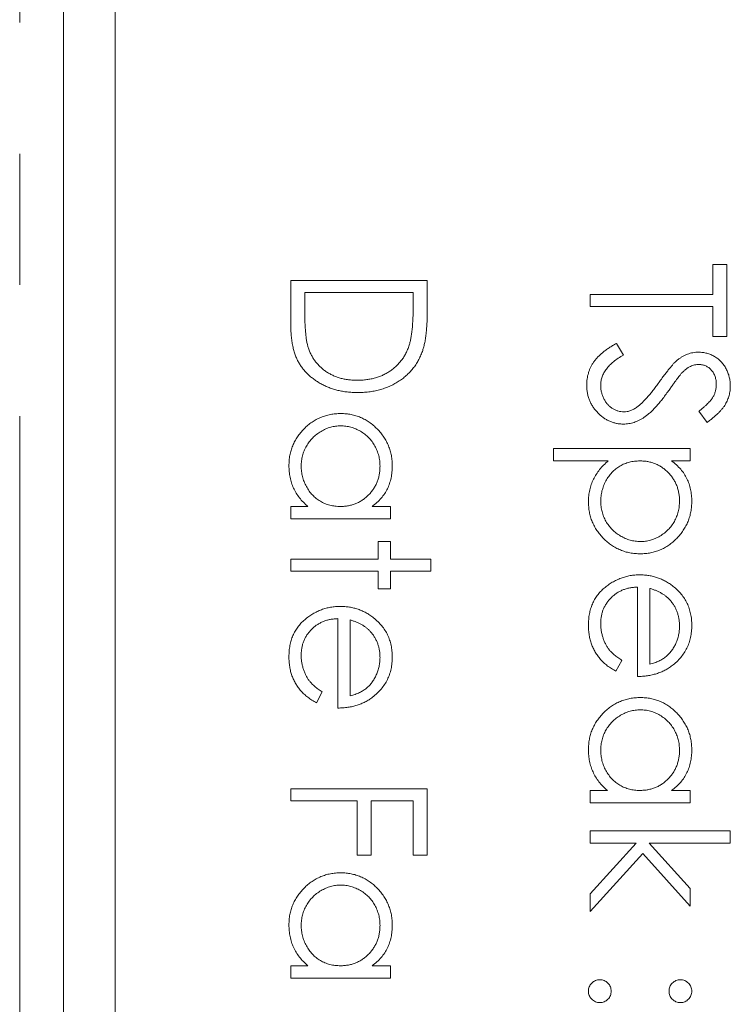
# Model space of a CAD drawing. Header units: millimetres. Extents: x -84 to 512, y -271 to 485.
# Tile 10 of 23: x 81.58 to 88.46, y 370.22 to 379.74. Entities that reach past the tile are written whole.
import ezdxf

# ---------------------------------------------------------------- set-up
doc = ezdxf.new("R2010")
doc.units = ezdxf.units.MM
doc.linetypes.add('PHANTOM', pattern=[12.7, 6.35, -1.27, 1.27, -1.27, 1.27, -1.27])

msp = doc.modelspace()

# ---------------------------------------------------------------- linework, layer by layer
at = {"color": 8, "linetype": 'PHANTOM', "lineweight": 0}
msp.add_line((81.576, 331.4557), (81.576, 412.39), dxfattribs=at)
at = {"color": 7, "linetype": 'Continuous', "lineweight": 15}
for p, q in [((82, 344.39), (82, 412.39)), ((82.5, 402.39), (82.5, 346.39)), ((88.2872, 377.373), (88.4229, 377.373)), ((88.2872, 377.0847), (88.2872, 377.373)), ((88.4229, 377.373), (88.4229, 376.6777)), ((84.2, 377.2204), (85.5229, 377.2204)), ((84.2, 376.8104), (84.2, 377.2204)), ((85.5229, 377.2204), (85.5229, 376.9533)), ((85.3872, 377.1017), (84.3357, 377.1017)), ((84.3357, 377.1017), (84.3357, 376.9498)), ((85.3872, 377.0087), (85.3872, 377.1017)), ((87.1, 376.966), (87.1, 377.0847)), ((87.1, 377.0847), (88.2872, 377.0847)), ((88.2872, 376.966), (87.1, 376.966)), ((88.2872, 376.6777), (88.2872, 376.966)), ((87.3552, 376.6098), (87.4222, 376.498)), ((88.4229, 376.6777), (88.2872, 376.6777)), ((88.2329, 375.8466), (88.1515, 375.9539)), ((86.7438, 375.5922), (88.0667, 375.5922)), ((86.7438, 375.4735), (86.7438, 375.5922)), ((88.0667, 375.5922), (88.0667, 375.4735)), ((87.2752, 375.4735), (86.7438, 375.4735)), ((88.0667, 375.4735), (87.8879, 375.4735)), ((84.2, 375.0325), (84.3672, 375.0325)), ((84.2, 374.9138), (84.2, 375.0325)), ((84.9879, 375.0325), (85.1667, 375.0325)), ((85.1667, 375.0325), (85.1667, 374.9138)), ((85.1667, 374.9138), (84.2, 374.9138)), ((85.048, 374.6933), (85.1667, 374.6933)), ((85.048, 374.5237), (85.048, 374.6933)), ((85.1667, 374.6933), (85.1667, 374.5237)), ((84.2, 374.5237), (85.048, 374.5237)), ((84.2, 374.405), (84.2, 374.5237)), ((85.1667, 374.5237), (85.5568, 374.5237)), ((85.5568, 374.5237), (85.5568, 374.405)), ((85.048, 374.405), (84.2, 374.405)), ((85.048, 374.2354), (85.048, 374.405)), ((85.1667, 374.405), (85.1667, 374.2354)), ((85.5568, 374.405), (85.1667, 374.405)), ((85.1667, 374.2354), (85.048, 374.2354)), ((87.5579, 373.3873), (87.5579, 374.2523)), ((87.6767, 374.2399), (87.6767, 373.506)), ((84.6579, 373.082), (84.6579, 373.947)), ((84.7767, 373.9346), (84.7767, 373.2008)), ((87.4053, 373.5437), (87.3499, 373.4382)), ((84.5053, 373.2384), (84.4499, 373.1329)), ((84.2, 372.3019), (85.5229, 372.3019)), ((84.2, 372.1831), (84.2, 372.3019)), ((85.5229, 372.3019), (85.5229, 371.6574)), ((87.1, 372.2849), (87.2672, 372.2849)), ((87.1, 372.1662), (87.1, 372.2849)), ((87.8879, 372.2849), (88.0667, 372.2849)), ((88.0667, 372.2849), (88.0667, 372.1662)), ((84.8445, 372.1831), (84.2, 372.1831)), ((84.8445, 371.6574), (84.8445, 372.1831)), ((84.9802, 372.1831), (84.9802, 371.6574)), ((85.3872, 372.1831), (84.9802, 372.1831)), ((85.3872, 371.6574), (85.3872, 372.1831)), ((88.0667, 372.1662), (87.1, 372.1662)), ((87.1, 371.8948), (88.4568, 371.8948)), ((87.1, 371.7761), (87.1, 371.8948)), ((88.4568, 371.8948), (88.4568, 371.7761)), ((87.5455, 371.7761), (87.1, 371.7761)), ((87.1, 371.285), (87.5455, 371.7761)), ((87.6724, 371.7761), (88.0667, 371.3362)), ((88.4568, 371.7761), (87.6724, 371.7761)), ((84.9802, 371.6574), (84.8445, 371.6574)), ((85.5229, 371.6574), (85.3872, 371.6574)), ((87.6088, 371.6759), (87.1, 371.1146)), ((88.0667, 371.1655), (87.6088, 371.6759)), ((87.1, 371.1146), (87.1, 371.285)), ((88.0667, 371.3362), (88.0667, 371.1655)), ((84.2, 370.5888), (84.3672, 370.5888)), ((84.2, 370.4701), (84.2, 370.5888)), ((84.9879, 370.5888), (85.1667, 370.5888)), ((85.1667, 370.5888), (85.1667, 370.4701)), ((85.1667, 370.4701), (84.2, 370.4701))]:
    msp.add_line(p, q, dxfattribs=at)
for points, knots in [([(85.3501, 376.6021), (85.3532, 376.6132), (85.3597, 376.6368), (85.3668, 376.6753), (85.3731, 376.7186), (85.3784, 376.767), (85.3822, 376.8203), (85.3851, 376.8786), (85.387, 376.9419), (85.3872, 376.9859), (85.3872, 377.0087)], [0, 0, 0, 0, 0.084319, 0.179285, 0.286583, 0.405111, 0.535593, 0.67819, 0.832976, 1, 1, 1, 1]), ([(84.3357, 376.9498), (84.3358, 376.928), (84.336, 376.886), (84.3375, 376.8257), (84.3401, 376.7705), (84.3437, 376.7206), (84.3485, 376.6759), (84.3539, 376.6363), (84.3605, 376.602), (84.3666, 376.5813), (84.3693, 376.5717)], [0, 0, 0, 0, 0.171901, 0.330628, 0.475549, 0.606746, 0.725024, 0.829742, 0.921323, 1, 1, 1, 1]), ([(85.5229, 376.9533), (85.5227, 376.93), (85.5224, 376.8851), (85.5204, 376.8203), (85.5168, 376.7603), (85.5115, 376.7053), (85.505, 376.6552), (85.4969, 376.6102), (85.4873, 376.5699), (85.4791, 376.5452), (85.4752, 376.5335)], [0, 0, 0, 0, 0.164289, 0.317406, 0.458844, 0.589367, 0.707831, 0.81577, 0.91288, 1, 1, 1, 1]), ([(84.8448, 376.1349), (84.8284, 376.1352), (84.7962, 376.1356), (84.7487, 376.1398), (84.7026, 376.146), (84.6582, 376.1554), (84.615, 376.1669), (84.5734, 376.1816), (84.5332, 376.1985), (84.4949, 376.2182), (84.4586, 376.2398), (84.4244, 376.263), (84.3927, 376.2877), (84.3635, 376.3142), (84.3368, 376.3422), (84.3125, 376.3718), (84.2908, 376.4031), (84.2712, 376.436), (84.254, 376.4714), (84.2395, 376.51), (84.2274, 376.552), (84.2174, 376.5972), (84.2094, 376.6458), (84.2041, 376.6977), (84.2005, 376.753), (84.2002, 376.7909), (84.2, 376.8104)], [0, 0, 0, 0, 0.046081, 0.090807, 0.134295, 0.177024, 0.218823, 0.260244, 0.30108, 0.341614, 0.381583, 0.42012, 0.458075, 0.494738, 0.531195, 0.566934, 0.602713, 0.638327, 0.674853, 0.713467, 0.754442, 0.797815, 0.843989, 0.893072, 0.944963, 1, 1, 1, 1]), ([(84.845, 376.2536), (84.8605, 376.2538), (84.8909, 376.2542), (84.9355, 376.259), (84.9784, 376.266), (85.0196, 376.2761), (85.0591, 376.289), (85.0969, 376.3051), (85.1332, 376.3235), (85.1672, 376.3454), (85.1993, 376.3694), (85.2288, 376.396), (85.2556, 376.4248), (85.2803, 376.4555), (85.3017, 376.489), (85.3208, 376.5244), (85.3371, 376.5623), (85.3457, 376.5887), (85.3501, 376.6021)], [0, 0, 0, 0, 0.0701512, 0.1378126, 0.2032262, 0.2671741, 0.330024, 0.3917943, 0.4530844, 0.5143339, 0.575, 0.6348655, 0.6941163, 0.7534416, 0.8131258, 0.8740797, 0.936007, 1, 1, 1, 1]), ([(87.0661, 376.2075), (87.0663, 376.2175), (87.0667, 376.2374), (87.0701, 376.2668), (87.0749, 376.2955), (87.0825, 376.3234), (87.0917, 376.3506), (87.1031, 376.3771), (87.1168, 376.4029), (87.1324, 376.4282), (87.1505, 376.4528), (87.1717, 376.4766), (87.1953, 376.5003), (87.2219, 376.5232), (87.2511, 376.5459), (87.2832, 376.5677), (87.3181, 376.5893), (87.3426, 376.6029), (87.3552, 376.6098)], [0, 0, 0, 0, 0.057208, 0.113696, 0.169178, 0.224159, 0.27872, 0.333794, 0.389241, 0.445822, 0.503704, 0.564294, 0.627975, 0.695038, 0.765373, 0.839611, 0.917538, 1, 1, 1, 1]), ([(84.3693, 376.5717), (84.3736, 376.5596), (84.382, 376.5357), (84.3973, 376.5014), (84.4155, 376.4693), (84.4357, 376.4391), (84.4586, 376.411), (84.4838, 376.3847), (84.5113, 376.3604), (84.5411, 376.3382), (84.5732, 376.3184), (84.607, 376.3012), (84.6423, 376.2861), (84.6796, 376.2743), (84.7186, 376.265), (84.7593, 376.2585), (84.8016, 376.2544), (84.8304, 376.2539), (84.845, 376.2536)], [0, 0, 0, 0, 0.062415, 0.123338, 0.183125, 0.241783, 0.300579, 0.35968, 0.418882, 0.479531, 0.540851, 0.602303, 0.664463, 0.727806, 0.792895, 0.859672, 0.928464, 1, 1, 1, 1]), ([(85.4752, 376.5335), (85.4694, 376.5182), (85.4579, 376.4879), (85.4361, 376.4448), (85.4114, 376.4043), (85.3839, 376.366), (85.3526, 376.3309), (85.3189, 376.2977), (85.2817, 376.2676), (85.2416, 376.24), (85.1991, 376.2152), (85.1544, 376.1936), (85.1076, 376.1756), (85.0589, 376.1607), (85.0082, 376.149), (84.9554, 376.141), (84.9007, 376.1357), (84.8636, 376.1352), (84.8448, 376.1349)], [0, 0, 0, 0, 0.061545, 0.1216943, 0.1811549, 0.2398754, 0.2987019, 0.3576474, 0.4176048, 0.478494, 0.5404071, 0.602345, 0.6650043, 0.7285593, 0.7936505, 0.8605343, 0.929236, 1, 1, 1, 1]), ([(87.4222, 376.498), (87.4048, 376.4876), (87.3715, 376.4677), (87.3264, 376.4344), (87.2881, 376.4), (87.2568, 376.3641), (87.2321, 376.3269), (87.2146, 376.2883), (87.2037, 376.2483), (87.2024, 376.2211), (87.2018, 376.2075)], [0, 0, 0, 0, 0.159004, 0.304646, 0.438547, 0.562322, 0.677433, 0.786897, 0.893611, 1, 1, 1, 1]), ([(87.9467, 376.4511), (87.9545, 376.4569), (87.9698, 376.4684), (87.9937, 376.4836), (88.0182, 376.4965), (88.0434, 376.5066), (88.0688, 376.5151), (88.0948, 376.5209), (88.1213, 376.5245), (88.1392, 376.5248), (88.1481, 376.525)], [0, 0, 0, 0, 0.133507, 0.262559, 0.388264, 0.512667, 0.633722, 0.755394, 0.877553, 1, 1, 1, 1]), ([(88.1481, 376.525), (88.1621, 376.5245), (88.1898, 376.5235), (88.2302, 376.5153), (88.2689, 376.5023), (88.3053, 376.484), (88.3385, 376.4605), (88.369, 376.4332), (88.3946, 376.4008), (88.417, 376.3652), (88.4345, 376.3263), (88.4477, 376.2855), (88.4552, 376.2427), (88.4563, 376.2137), (88.4568, 376.1991)], [0, 0, 0, 0, 0.083785, 0.16578, 0.24628, 0.327461, 0.408797, 0.489715, 0.571376, 0.655523, 0.741019, 0.826547, 0.911989, 1, 1, 1, 1]), ([(87.7668, 376.2343), (87.7767, 376.2482), (87.7956, 376.2748), (87.8238, 376.312), (87.8495, 376.3453), (87.873, 376.3745), (87.8944, 376.3996), (87.9134, 376.4208), (87.9306, 376.4376), (87.9417, 376.4469), (87.9467, 376.4511)], [0, 0, 0, 0, 0.181535, 0.347082, 0.495568, 0.628357, 0.74552, 0.845831, 0.930782, 1, 1, 1, 1]), ([(88.1537, 376.4063), (88.1466, 376.4061), (88.1324, 376.4058), (88.1114, 376.4017), (88.0905, 376.3964), (88.0698, 376.3879), (88.0488, 376.3763), (88.0272, 376.361), (88.0049, 376.3417), (87.9904, 376.3269), (87.9827, 376.3191)], [0, 0, 0, 0, 0.107285, 0.214746, 0.322939, 0.434116, 0.553412, 0.686073, 0.834256, 1, 1, 1, 1]), ([(88.3212, 376.2123), (88.3207, 376.226), (88.3198, 376.2523), (88.3102, 376.2897), (88.295, 376.3234), (88.2737, 376.3524), (88.2485, 376.3764), (88.2195, 376.3939), (88.1874, 376.4044), (88.1651, 376.4056), (88.1537, 376.4063)], [0, 0, 0, 0, 0.143073, 0.275903, 0.402371, 0.528414, 0.650356, 0.765895, 0.880774, 1, 1, 1, 1]), ([(87.9827, 376.3191), (87.9802, 376.3162), (87.974, 376.3093), (87.964, 376.2968), (87.9516, 376.2801), (87.9362, 376.2599), (87.9184, 376.2358), (87.8984, 376.2076), (87.8755, 376.1758), (87.8595, 376.1532), (87.851, 376.1413)], [0, 0, 0, 0, 0.052594, 0.124952, 0.218094, 0.333502, 0.468789, 0.624938, 0.801683, 1, 1, 1, 1]), ([(87.4241, 375.8296), (87.4122, 375.8299), (87.3888, 375.8304), (87.3543, 375.836), (87.3208, 375.8443), (87.2887, 375.8568), (87.2574, 375.872), (87.2278, 375.8914), (87.1991, 375.9138), (87.1722, 375.9395), (87.1475, 375.9677), (87.1255, 375.9974), (87.1072, 376.0288), (87.0923, 376.0617), (87.0806, 376.096), (87.0721, 376.1319), (87.0669, 376.1692), (87.0664, 376.1946), (87.0661, 376.2075)], [0, 0, 0, 0, 0.061484, 0.121775, 0.18092, 0.240256, 0.300114, 0.361146, 0.423501, 0.488669, 0.553954, 0.617581, 0.680238, 0.742187, 0.804663, 0.868259, 0.93302, 1, 1, 1, 1]), ([(87.2018, 376.2075), (87.2021, 376.1959), (87.2027, 376.1729), (87.2089, 376.1391), (87.2183, 376.1062), (87.2319, 376.075), (87.2483, 376.0458), (87.268, 376.0203), (87.2902, 375.9982), (87.3149, 375.9801), (87.3415, 375.9663), (87.3688, 375.9556), (87.3972, 375.9497), (87.4163, 375.9488), (87.426, 375.9484)], [0, 0, 0, 0, 0.091264, 0.18093, 0.270088, 0.360156, 0.448343, 0.532666, 0.613834, 0.693982, 0.772716, 0.849335, 0.923967, 1, 1, 1, 1]), ([(87.5558, 375.9958), (87.5634, 376.0017), (87.5793, 376.0142), (87.603, 376.0355), (87.6274, 376.0606), (87.6535, 376.0886), (87.6801, 376.1204), (87.7084, 376.155), (87.7373, 376.1934), (87.7567, 376.2204), (87.7668, 376.2343)], [0, 0, 0, 0, 0.0902792, 0.1895299, 0.2991979, 0.4189259, 0.5483763, 0.6881364, 0.8390835, 1, 1, 1, 1]), ([(88.1515, 375.9539), (88.1599, 375.9604), (88.176, 375.9729), (88.1985, 375.9918), (88.2191, 376.0097), (88.2369, 376.0273), (88.2531, 376.0437), (88.2669, 376.0596), (88.2785, 376.0748), (88.2909, 376.094), (88.3032, 376.1181), (88.3137, 376.1483), (88.3199, 376.1799), (88.3207, 376.2014), (88.3212, 376.2123)], [0, 0, 0, 0, 0.098469, 0.189629, 0.274184, 0.352183, 0.423199, 0.488551, 0.548473, 0.60144, 0.701198, 0.799592, 0.898545, 1, 1, 1, 1]), ([(87.851, 376.1413), (87.8406, 376.1269), (87.8204, 376.0991), (87.79, 376.0596), (87.7602, 376.0237), (87.7314, 375.9914), (87.7036, 375.9623), (87.6765, 375.9368), (87.6504, 375.9147), (87.6169, 375.8908), (87.5758, 375.8664), (87.5254, 375.8454), (87.4749, 375.8322), (87.4409, 375.8305), (87.4241, 375.8296)], [0, 0, 0, 0, 0.096972, 0.187773, 0.272396, 0.351321, 0.424335, 0.491909, 0.554233, 0.611268, 0.716348, 0.81454, 0.908495, 1, 1, 1, 1]), ([(88.4568, 376.1991), (88.4563, 376.1835), (88.4552, 376.1525), (88.4459, 376.1069), (88.4305, 376.063), (88.4131, 376.0276), (88.3957, 376), (88.3798, 375.9789), (88.3615, 375.9576), (88.3408, 375.9357), (88.3174, 375.9138), (88.2915, 375.8915), (88.2633, 375.8688), (88.2432, 375.8541), (88.2329, 375.8466)], [0, 0, 0, 0, 0.107233, 0.213252, 0.31883, 0.426794, 0.483646, 0.543604, 0.608308, 0.677127, 0.750686, 0.828713, 0.91219, 1, 1, 1, 1]), ([(84.183, 375.4274), (84.1835, 375.4444), (84.1844, 375.4781), (84.1915, 375.5276), (84.2029, 375.5753), (84.2187, 375.6211), (84.2397, 375.6648), (84.2649, 375.7068), (84.2948, 375.7468), (84.3291, 375.7843), (84.3663, 375.8188), (84.4059, 375.849), (84.4479, 375.8743), (84.4917, 375.8954), (84.5375, 375.9116), (84.5853, 375.9229), (84.635, 375.93), (84.6689, 375.9309), (84.686, 375.9314)], [0, 0, 0, 0, 0.06462, 0.127433, 0.189004, 0.24993, 0.310668, 0.372329, 0.434939, 0.499576, 0.564191, 0.626735, 0.688109, 0.749294, 0.810331, 0.871901, 0.935046, 1, 1, 1, 1]), ([(84.686, 375.9314), (84.7028, 375.9309), (84.7361, 375.93), (84.7849, 375.923), (84.832, 375.9113), (84.8771, 375.8948), (84.9203, 375.8737), (84.9617, 375.848), (85.0013, 375.8178), (85.0382, 375.7829), (85.0723, 375.7452), (85.1019, 375.7047), (85.1275, 375.6627), (85.1478, 375.6184), (85.1642, 375.5724), (85.1756, 375.5244), (85.1822, 375.4746), (85.1832, 375.4408), (85.1837, 375.4236)], [0, 0, 0, 0, 0.063775, 0.126079, 0.186904, 0.247574, 0.308003, 0.369132, 0.432033, 0.496791, 0.561611, 0.624914, 0.686726, 0.748079, 0.809582, 0.871631, 0.934886, 1, 1, 1, 1]), ([(87.426, 375.9484), (87.437, 375.9489), (87.4594, 375.9501), (87.4924, 375.9596), (87.5251, 375.9747), (87.5453, 375.9886), (87.5558, 375.9958)], [0, 0, 0, 0, 0.234723, 0.477158, 0.728556, 1, 1, 1, 1]), ([(84.6847, 375.8127), (84.6682, 375.812), (84.6353, 375.8106), (84.5866, 375.8005), (84.5391, 375.7835), (84.4933, 375.7603), (84.4507, 375.7314), (84.4122, 375.6978), (84.3792, 375.6592), (84.3515, 375.6165), (84.3291, 375.571), (84.3136, 375.523), (84.3035, 375.4736), (84.3024, 375.44), (84.3018, 375.4231)], [0, 0, 0, 0, 0.081589, 0.162859, 0.245484, 0.330807, 0.416493, 0.499893, 0.583048, 0.667158, 0.751312, 0.833785, 0.916256, 1, 1, 1, 1]), ([(85.065, 375.4221), (85.0644, 375.4394), (85.0631, 375.4737), (85.0536, 375.524), (85.0378, 375.5721), (85.0162, 375.6178), (84.9889, 375.6604), (84.956, 375.6984), (84.9183, 375.7323), (84.8759, 375.7607), (84.8305, 375.7839), (84.783, 375.8003), (84.7343, 375.811), (84.7013, 375.8121), (84.6847, 375.8127)], [0, 0, 0, 0, 0.085921, 0.169593, 0.252476, 0.336244, 0.419505, 0.502036, 0.584775, 0.669846, 0.754185, 0.836658, 0.91801, 1, 1, 1, 1]), ([(87.083, 375.0791), (87.0835, 375.0983), (87.0845, 375.1363), (87.0943, 375.1918), (87.1089, 375.2452), (87.1304, 375.2959), (87.1577, 375.3443), (87.191, 375.3902), (87.2302, 375.4338), (87.26, 375.4601), (87.2752, 375.4735)], [0, 0, 0, 0, 0.126841, 0.250548, 0.37123, 0.492116, 0.613401, 0.737997, 0.866132, 1, 1, 1, 1]), ([(87.5813, 375.4735), (87.5637, 375.4729), (87.5294, 375.4717), (87.4792, 375.4621), (87.4317, 375.4465), (87.3873, 375.4244), (87.3465, 375.3965), (87.3099, 375.3628), (87.2779, 375.3237), (87.2509, 375.2798), (87.229, 375.2328), (87.2133, 375.1837), (87.2036, 375.1333), (87.2024, 375.0992), (87.2018, 375.0821)], [0, 0, 0, 0, 0.08644, 0.169344, 0.251061, 0.332326, 0.413189, 0.494299, 0.576654, 0.661785, 0.747765, 0.831967, 0.915299, 1, 1, 1, 1]), ([(87.965, 375.0839), (87.9647, 375.0974), (87.9643, 375.1238), (87.9586, 375.1626), (87.9504, 375.2), (87.9379, 375.2356), (87.9227, 375.2697), (87.9036, 375.3021), (87.8811, 375.3327), (87.8555, 375.3615), (87.8273, 375.3876), (87.7972, 375.4106), (87.7653, 375.43), (87.7318, 375.446), (87.6964, 375.4583), (87.6595, 375.4669), (87.6209, 375.4724), (87.5946, 375.4731), (87.5813, 375.4735)], [0, 0, 0, 0, 0.066044, 0.130024, 0.192374, 0.253884, 0.314896, 0.375806, 0.438242, 0.501591, 0.564881, 0.626533, 0.687516, 0.748106, 0.808796, 0.870822, 0.934371, 1, 1, 1, 1]), ([(87.8879, 375.4735), (87.9041, 375.4609), (87.9356, 375.4364), (87.9765, 375.3941), (88.0109, 375.3496), (88.0379, 375.3015), (88.0582, 375.2507), (88.0732, 375.1973), (88.0821, 375.141), (88.0832, 375.1025), (88.0837, 375.0828)], [0, 0, 0, 0, 0.13536, 0.263045, 0.386061, 0.505771, 0.625178, 0.746148, 0.870538, 1, 1, 1, 1]), ([(84.3672, 375.0325), (84.3521, 375.0459), (84.3226, 375.072), (84.284, 375.1156), (84.2521, 375.1619), (84.2263, 375.2105), (84.207, 375.2615), (84.1932, 375.3148), (84.1844, 375.3703), (84.1835, 375.4082), (84.183, 375.4274)], [0, 0, 0, 0, 0.134298, 0.262085, 0.38627, 0.507165, 0.6273, 0.748145, 0.87237, 1, 1, 1, 1]), ([(84.3018, 375.4231), (84.3024, 375.4059), (84.3036, 375.3718), (84.3132, 375.3213), (84.329, 375.2724), (84.3509, 375.2256), (84.378, 375.182), (84.4097, 375.1429), (84.4467, 375.1098), (84.4873, 375.0818), (84.5317, 375.0598), (84.5791, 375.0438), (84.6294, 375.0343), (84.6637, 375.0331), (84.6813, 375.0325)], [0, 0, 0, 0, 0.084802, 0.168664, 0.252552, 0.33824, 0.423103, 0.505556, 0.586176, 0.667136, 0.748499, 0.830452, 0.913456, 1, 1, 1, 1]), ([(84.6813, 375.0325), (84.6946, 375.0329), (84.7209, 375.0336), (84.7595, 375.039), (84.7964, 375.0477), (84.8318, 375.0599), (84.8653, 375.076), (84.8972, 375.0954), (84.9274, 375.1184), (84.9554, 375.1447), (84.981, 375.1735), (85.0038, 375.2039), (85.0225, 375.2364), (85.038, 375.2704), (85.0504, 375.306), (85.0586, 375.3433), (85.0643, 375.3821), (85.0647, 375.4086), (85.065, 375.4221)], [0, 0, 0, 0, 0.065634, 0.129188, 0.191219, 0.251913, 0.312507, 0.373494, 0.435152, 0.498741, 0.562095, 0.624187, 0.685476, 0.746097, 0.807612, 0.869967, 0.933951, 1, 1, 1, 1]), ([(85.1837, 375.4236), (85.1832, 375.4039), (85.1821, 375.3652), (85.1732, 375.3086), (85.1582, 375.2551), (85.1379, 375.2042), (85.1108, 375.1561), (85.0766, 375.1113), (85.0356, 375.0694), (85.0041, 375.045), (84.9879, 375.0325)], [0, 0, 0, 0, 0.129862, 0.254654, 0.376015, 0.495255, 0.614798, 0.738106, 0.865196, 1, 1, 1, 1]), ([(87.586, 374.5746), (87.5689, 374.575), (87.535, 374.5759), (87.4853, 374.583), (87.4375, 374.5943), (87.3917, 374.6106), (87.3478, 374.6317), (87.306, 374.6572), (87.2663, 374.6874), (87.2291, 374.7219), (87.1948, 374.7594), (87.1649, 374.7994), (87.1397, 374.8414), (87.1187, 374.8851), (87.1029, 374.9309), (87.0915, 374.9787), (87.0844, 375.0283), (87.0835, 375.0621), (87.083, 375.0791)], [0, 0, 0, 0, 0.064921, 0.128034, 0.189574, 0.25058, 0.311733, 0.37325, 0.435763, 0.500346, 0.564949, 0.627528, 0.689157, 0.749865, 0.81076, 0.8723, 0.935413, 1, 1, 1, 1]), ([(87.2018, 375.0821), (87.2024, 375.0652), (87.2035, 375.0318), (87.2136, 374.9826), (87.2291, 374.9348), (87.2516, 374.8894), (87.2792, 374.8467), (87.3123, 374.8082), (87.3506, 374.7746), (87.3933, 374.7459), (87.4391, 374.7228), (87.4865, 374.7054), (87.5353, 374.6954), (87.5682, 374.694), (87.5847, 374.6933)], [0, 0, 0, 0, 0.08342, 0.165574, 0.248159, 0.332033, 0.416257, 0.499525, 0.583039, 0.668596, 0.754035, 0.83692, 0.9183, 1, 1, 1, 1]), ([(87.5847, 374.6933), (87.6013, 374.6938), (87.6343, 374.6949), (87.683, 374.7057), (87.7305, 374.7219), (87.7757, 374.7456), (87.8184, 374.7736), (87.856, 374.8076), (87.8889, 374.8456), (87.9161, 374.8882), (87.9378, 374.9339), (87.9536, 374.982), (87.9631, 375.0323), (87.9644, 375.0666), (87.965, 375.0839)], [0, 0, 0, 0, 0.081994, 0.163349, 0.245826, 0.330367, 0.415198, 0.497941, 0.580476, 0.66374, 0.747513, 0.830399, 0.914076, 1, 1, 1, 1]), ([(88.0837, 375.0828), (88.0832, 375.0657), (88.0822, 375.0318), (88.0756, 374.9819), (88.0642, 374.9338), (88.0478, 374.8878), (88.0275, 374.8435), (88.0019, 374.8015), (87.9723, 374.7611), (87.9382, 374.7233), (87.9013, 374.6884), (87.8616, 374.6582), (87.8204, 374.6322), (87.7771, 374.6112), (87.732, 374.5947), (87.6849, 374.5829), (87.6361, 374.576), (87.6028, 374.575), (87.586, 374.5746)], [0, 0, 0, 0, 0.065081, 0.1286361, 0.1906529, 0.252125, 0.3134463, 0.3752273, 0.4384981, 0.5032851, 0.5680097, 0.630879, 0.6921535, 0.7525521, 0.8131911, 0.8739854, 0.9362579, 1, 1, 1, 1]), ([(87.083, 373.8847), (87.0835, 373.9033), (87.0843, 373.9396), (87.0916, 373.9923), (87.1035, 374.042), (87.1201, 374.0885), (87.1418, 374.1319), (87.1683, 374.1722), (87.1993, 374.2095), (87.2352, 374.2428), (87.2737, 374.2727), (87.3137, 374.2992), (87.3553, 374.3213), (87.3981, 374.3392), (87.4419, 374.3537), (87.4871, 374.3639), (87.5335, 374.3697), (87.5649, 374.3706), (87.5807, 374.371)], [0, 0, 0, 0, 0.071579, 0.139629, 0.204797, 0.268135, 0.329814, 0.391301, 0.453434, 0.516552, 0.579631, 0.641119, 0.701294, 0.76081, 0.819932, 0.87892, 0.938983, 1, 1, 1, 1]), ([(87.5807, 374.371), (87.5956, 374.3706), (87.625, 374.3698), (87.6686, 374.3648), (87.7109, 374.356), (87.7521, 374.3438), (87.792, 374.3281), (87.8306, 374.3089), (87.868, 374.2861), (87.8916, 374.2686), (87.9035, 374.2597)], [0, 0, 0, 0, 0.128045, 0.253768, 0.377428, 0.500551, 0.623296, 0.746578, 0.872348, 1, 1, 1, 1]), ([(87.5579, 374.2523), (87.5452, 374.2517), (87.5201, 374.2506), (87.4835, 374.2453), (87.4486, 374.2368), (87.4157, 374.225), (87.3843, 374.2107), (87.3548, 374.1932), (87.3272, 374.1723), (87.3013, 374.1489), (87.2782, 374.123), (87.2575, 374.0956), (87.2402, 374.0666), (87.2261, 374.036), (87.2151, 374.004), (87.2076, 373.9704), (87.2026, 373.9355), (87.202, 373.9117), (87.2018, 373.8996)], [0, 0, 0, 0, 0.068385, 0.134476, 0.198391, 0.260753, 0.321829, 0.383037, 0.444653, 0.507398, 0.569825, 0.630778, 0.690929, 0.750945, 0.811049, 0.872331, 0.935004, 1, 1, 1, 1]), ([(87.8744, 374.1248), (87.8686, 374.1312), (87.8571, 374.1439), (87.8372, 374.161), (87.8158, 374.1773), (87.7919, 374.1922), (87.766, 374.2058), (87.7382, 374.2186), (87.7082, 374.2301), (87.6874, 374.2365), (87.6767, 374.2399)], [0, 0, 0, 0, 0.109984, 0.22258, 0.3385, 0.458709, 0.585535, 0.717518, 0.854667, 1, 1, 1, 1]), ([(87.9035, 374.2597), (87.9178, 374.2477), (87.946, 374.2242), (87.983, 374.1843), (88.014, 374.1411), (88.0397, 374.0951), (88.0593, 374.0458), (88.0738, 373.9939), (88.082, 373.9388), (88.0831, 373.9011), (88.0837, 373.8818)], [0, 0, 0, 0, 0.128835, 0.253589, 0.374643, 0.49534, 0.616325, 0.739759, 0.866842, 1, 1, 1, 1]), ([(87.965, 373.8757), (87.9648, 373.8876), (87.9643, 373.911), (87.96, 373.9455), (87.9528, 373.9787), (87.943, 374.0107), (87.9299, 374.0412), (87.9146, 374.0707), (87.8958, 374.0986), (87.8816, 374.116), (87.8744, 374.1248)], [0, 0, 0, 0, 0.131092, 0.259141, 0.384162, 0.505992, 0.629098, 0.750669, 0.874039, 1, 1, 1, 1]), ([(84.183, 373.5795), (84.1835, 373.598), (84.1843, 373.6343), (84.1916, 373.687), (84.2035, 373.7367), (84.2201, 373.7832), (84.2418, 373.8266), (84.2683, 373.8669), (84.2993, 373.9042), (84.3352, 373.9375), (84.3737, 373.9674), (84.4137, 373.9939), (84.4553, 374.016), (84.4981, 374.0339), (84.5419, 374.0485), (84.5871, 374.0586), (84.6335, 374.0644), (84.6649, 374.0653), (84.6807, 374.0657)], [0, 0, 0, 0, 0.071579, 0.139629, 0.204797, 0.268135, 0.329814, 0.391301, 0.453434, 0.516552, 0.579631, 0.641119, 0.701294, 0.76081, 0.819932, 0.87892, 0.938983, 1, 1, 1, 1]), ([(84.6807, 374.0657), (84.6956, 374.0653), (84.725, 374.0646), (84.7686, 374.0596), (84.8109, 374.0507), (84.8521, 374.0385), (84.892, 374.0228), (84.9306, 374.0036), (84.968, 373.9809), (84.9916, 373.9633), (85.0035, 373.9544)], [0, 0, 0, 0, 0.128045, 0.253768, 0.377428, 0.500551, 0.623296, 0.746578, 0.872348, 1, 1, 1, 1]), ([(84.6579, 373.947), (84.6452, 373.9464), (84.6201, 373.9453), (84.5835, 373.94), (84.5486, 373.9316), (84.5157, 373.9197), (84.4843, 373.9054), (84.4548, 373.8879), (84.4272, 373.867), (84.4013, 373.8436), (84.3782, 373.8177), (84.3575, 373.7904), (84.3402, 373.7613), (84.3261, 373.7307), (84.3151, 373.6987), (84.3076, 373.6652), (84.3026, 373.6302), (84.302, 373.6064), (84.3018, 373.5943)], [0, 0, 0, 0, 0.068385, 0.134476, 0.198391, 0.260753, 0.321829, 0.383037, 0.444653, 0.507398, 0.569825, 0.630778, 0.690929, 0.750945, 0.811049, 0.872331, 0.935004, 1, 1, 1, 1]), ([(84.9744, 373.8196), (84.9686, 373.8259), (84.9571, 373.8386), (84.9372, 373.8557), (84.9158, 373.872), (84.8919, 373.8869), (84.866, 373.9005), (84.8382, 373.9133), (84.8082, 373.9248), (84.7874, 373.9312), (84.7767, 373.9346)], [0, 0, 0, 0, 0.109984, 0.22258, 0.3385, 0.458709, 0.585535, 0.717518, 0.854667, 1, 1, 1, 1]), ([(85.0035, 373.9544), (85.0178, 373.9425), (85.046, 373.9189), (85.083, 373.879), (85.114, 373.8358), (85.1397, 373.7898), (85.1593, 373.7405), (85.1738, 373.6886), (85.182, 373.6335), (85.1831, 373.5958), (85.1837, 373.5765)], [0, 0, 0, 0, 0.128835, 0.253589, 0.374643, 0.49534, 0.616325, 0.739759, 0.866842, 1, 1, 1, 1]), ([(87.3499, 373.4382), (87.335, 373.4466), (87.306, 373.463), (87.2661, 373.4911), (87.2303, 373.5206), (87.1994, 373.5527), (87.1725, 373.5866), (87.1489, 373.6224), (87.1288, 373.6603), (87.1119, 373.7004), (87.0989, 373.7428), (87.0897, 373.7878), (87.084, 373.8354), (87.0834, 373.868), (87.083, 373.8847)], [0, 0, 0, 0, 0.0933699, 0.1816608, 0.2658742, 0.3463548, 0.4245999, 0.5019032, 0.5799921, 0.6584434, 0.7386722, 0.8218941, 0.9088008, 1, 1, 1, 1]), ([(87.2018, 373.8996), (87.202, 373.8877), (87.2024, 373.8642), (87.2069, 373.8292), (87.2141, 373.7948), (87.2238, 373.761), (87.2358, 373.7287), (87.2502, 373.6987), (87.2661, 373.6712), (87.2843, 373.6454), (87.3066, 373.6205), (87.3345, 373.5957), (87.3674, 373.5691), (87.3922, 373.5525), (87.4053, 373.5437)], [0, 0, 0, 0, 0.082592, 0.163879, 0.245659, 0.327726, 0.40861, 0.485749, 0.559169, 0.630268, 0.705306, 0.792065, 0.889796, 1, 1, 1, 1]), ([(87.6767, 373.5061), (87.6924, 373.5104), (87.7227, 373.5188), (87.7647, 373.5362), (87.802, 373.5559), (87.8343, 373.5792), (87.8631, 373.6056), (87.8882, 373.6361), (87.9106, 373.6703), (87.9296, 373.708), (87.9457, 373.7479), (87.9565, 373.7897), (87.9639, 373.8324), (87.9646, 373.8612), (87.965, 373.8757)], [0, 0, 0, 0, 0.09624, 0.185231, 0.267501, 0.3444, 0.419595, 0.496891, 0.576638, 0.660268, 0.745387, 0.83004, 0.914474, 1, 1, 1, 1]), ([(88.0837, 373.8818), (88.0832, 373.862), (88.0822, 373.8231), (88.0729, 373.7664), (88.0581, 373.7128), (88.0373, 373.6622), (88.0104, 373.6146), (87.9771, 373.5705), (87.9384, 373.529), (87.9086, 373.5048), (87.8934, 373.4925)], [0, 0, 0, 0, 0.13204, 0.259033, 0.38188, 0.502258, 0.622752, 0.744743, 0.870109, 1, 1, 1, 1]), ([(85.065, 373.5704), (85.0648, 373.5823), (85.0643, 373.6057), (85.06, 373.6402), (85.0528, 373.6734), (85.043, 373.7054), (85.0299, 373.7359), (85.0146, 373.7654), (84.9958, 373.7933), (84.9816, 373.8107), (84.9744, 373.8196)], [0, 0, 0, 0, 0.131092, 0.259141, 0.384162, 0.505992, 0.629098, 0.750669, 0.874039, 1, 1, 1, 1]), ([(84.4499, 373.1329), (84.435, 373.1413), (84.406, 373.1577), (84.3661, 373.1858), (84.3303, 373.2153), (84.2994, 373.2474), (84.2725, 373.2813), (84.2489, 373.3171), (84.2288, 373.3551), (84.2119, 373.3951), (84.1989, 373.4375), (84.1897, 373.4825), (84.184, 373.5301), (84.1834, 373.5627), (84.183, 373.5795)], [0, 0, 0, 0, 0.09337, 0.181661, 0.265874, 0.346355, 0.4246, 0.501903, 0.579992, 0.658443, 0.738672, 0.821894, 0.908801, 1, 1, 1, 1]), ([(84.3018, 373.5943), (84.302, 373.5824), (84.3024, 373.5589), (84.3069, 373.5239), (84.3141, 373.4895), (84.3238, 373.4557), (84.3358, 373.4234), (84.3502, 373.3934), (84.3661, 373.3659), (84.3843, 373.3401), (84.4066, 373.3152), (84.4345, 373.2904), (84.4674, 373.2638), (84.4922, 373.2472), (84.5053, 373.2384)], [0, 0, 0, 0, 0.0825923, 0.1638789, 0.2456587, 0.3277257, 0.40861, 0.4857491, 0.5591691, 0.6302685, 0.705306, 0.792065, 0.8897964, 1, 1, 1, 1]), ([(84.7767, 373.2008), (84.7924, 373.2051), (84.8227, 373.2135), (84.8647, 373.2309), (84.902, 373.2506), (84.9343, 373.2739), (84.9631, 373.3003), (84.9882, 373.3308), (85.0106, 373.365), (85.0296, 373.4027), (85.0457, 373.4426), (85.0565, 373.4844), (85.0639, 373.5271), (85.0646, 373.5559), (85.065, 373.5704)], [0, 0, 0, 0, 0.09624, 0.185231, 0.267501, 0.3444, 0.419595, 0.496891, 0.576638, 0.660268, 0.745387, 0.83004, 0.914474, 1, 1, 1, 1]), ([(85.1837, 373.5765), (85.1832, 373.5567), (85.1822, 373.5178), (85.1729, 373.4611), (85.1581, 373.4075), (85.1373, 373.3569), (85.1104, 373.3094), (85.0771, 373.2652), (85.0384, 373.2237), (85.0086, 373.1995), (84.9934, 373.1872)], [0, 0, 0, 0, 0.13204, 0.259033, 0.38188, 0.502258, 0.622752, 0.744743, 0.870109, 1, 1, 1, 1]), ([(87.8934, 373.4925), (87.882, 373.4842), (87.8593, 373.4675), (87.8222, 373.4466), (87.7833, 373.4285), (87.7422, 373.414), (87.6991, 373.4023), (87.654, 373.3938), (87.6066, 373.3888), (87.5744, 373.3878), (87.5579, 373.3873)], [0, 0, 0, 0, 0.118522, 0.236255, 0.356174, 0.47725, 0.60154, 0.729618, 0.862158, 1, 1, 1, 1]), ([(84.9934, 373.1872), (84.982, 373.1789), (84.9593, 373.1622), (84.9222, 373.1413), (84.8833, 373.1232), (84.8422, 373.1087), (84.7991, 373.097), (84.754, 373.0885), (84.7066, 373.0835), (84.6744, 373.0825), (84.6579, 373.082)], [0, 0, 0, 0, 0.118522, 0.236255, 0.356174, 0.47725, 0.60154, 0.729618, 0.862158, 1, 1, 1, 1]), ([(87.083, 372.6798), (87.0835, 372.6968), (87.0844, 372.7305), (87.0915, 372.78), (87.1029, 372.8277), (87.1187, 372.8735), (87.1397, 372.9172), (87.1649, 372.9592), (87.1948, 372.9992), (87.2291, 373.0367), (87.2663, 373.0712), (87.3059, 373.1014), (87.3479, 373.1267), (87.3917, 373.1478), (87.4375, 373.164), (87.4853, 373.1753), (87.535, 373.1824), (87.5689, 373.1833), (87.586, 373.1838)], [0, 0, 0, 0, 0.06462, 0.127433, 0.189004, 0.24993, 0.310668, 0.372329, 0.434939, 0.499576, 0.564191, 0.626735, 0.688109, 0.749294, 0.810331, 0.871901, 0.935046, 1, 1, 1, 1]), ([(87.586, 373.1838), (87.6028, 373.1833), (87.6361, 373.1824), (87.6849, 373.1754), (87.732, 373.1637), (87.7771, 373.1472), (87.8203, 373.1261), (87.8617, 373.1004), (87.9013, 373.0702), (87.9382, 373.0353), (87.9723, 372.9976), (88.0019, 372.9572), (88.0275, 372.9151), (88.0478, 372.8708), (88.0642, 372.8248), (88.0756, 372.7769), (88.0822, 372.727), (88.0832, 372.6932), (88.0837, 372.676)], [0, 0, 0, 0, 0.063775, 0.126079, 0.186904, 0.247574, 0.308003, 0.369132, 0.432033, 0.496791, 0.561611, 0.624914, 0.686726, 0.748079, 0.809582, 0.871631, 0.934886, 1, 1, 1, 1]), ([(87.5847, 373.0651), (87.5682, 373.0644), (87.5353, 373.063), (87.4866, 373.0529), (87.4391, 373.0359), (87.3933, 373.0127), (87.3507, 372.9838), (87.3122, 372.9502), (87.2792, 372.9116), (87.2515, 372.8689), (87.2291, 372.8234), (87.2136, 372.7754), (87.2035, 372.726), (87.2024, 372.6924), (87.2018, 372.6755)], [0, 0, 0, 0, 0.081589, 0.162859, 0.245484, 0.330807, 0.416493, 0.499893, 0.583048, 0.667158, 0.751312, 0.833785, 0.916256, 1, 1, 1, 1]), ([(87.965, 372.6745), (87.9644, 372.6918), (87.9631, 372.7261), (87.9536, 372.7764), (87.9378, 372.8245), (87.9162, 372.8702), (87.8889, 372.9128), (87.856, 372.9508), (87.8183, 372.9847), (87.7759, 373.0131), (87.7305, 373.0364), (87.683, 373.0527), (87.6343, 373.0634), (87.6013, 373.0645), (87.5847, 373.0651)], [0, 0, 0, 0, 0.085921, 0.169593, 0.252476, 0.336244, 0.419505, 0.502036, 0.584775, 0.669846, 0.754185, 0.836658, 0.91801, 1, 1, 1, 1]), ([(87.2672, 372.2849), (87.2521, 372.2983), (87.2226, 372.3244), (87.184, 372.368), (87.1521, 372.4143), (87.1263, 372.4629), (87.107, 372.5139), (87.0932, 372.5672), (87.0844, 372.6227), (87.0835, 372.6606), (87.083, 372.6798)], [0, 0, 0, 0, 0.1342984, 0.262085, 0.3862699, 0.5071646, 0.6273002, 0.7481449, 0.8723702, 1, 1, 1, 1]), ([(87.2018, 372.6755), (87.2024, 372.6583), (87.2036, 372.6242), (87.2132, 372.5737), (87.229, 372.5248), (87.2509, 372.478), (87.278, 372.4344), (87.3097, 372.3953), (87.3467, 372.3622), (87.3873, 372.3342), (87.4317, 372.3122), (87.4791, 372.2962), (87.5294, 372.2867), (87.5637, 372.2855), (87.5813, 372.2849)], [0, 0, 0, 0, 0.084802, 0.168664, 0.252552, 0.33824, 0.423103, 0.505556, 0.586176, 0.667136, 0.748499, 0.830452, 0.913456, 1, 1, 1, 1]), ([(87.5813, 372.2849), (87.5946, 372.2853), (87.6209, 372.286), (87.6595, 372.2914), (87.6964, 372.3001), (87.7318, 372.3123), (87.7653, 372.3284), (87.7972, 372.3478), (87.8274, 372.3708), (87.8554, 372.3971), (87.881, 372.4259), (87.9038, 372.4563), (87.9225, 372.4888), (87.938, 372.5228), (87.9504, 372.5584), (87.9586, 372.5957), (87.9643, 372.6345), (87.9647, 372.661), (87.965, 372.6745)], [0, 0, 0, 0, 0.065634, 0.129188, 0.191219, 0.251913, 0.312507, 0.373494, 0.435152, 0.498741, 0.562095, 0.624187, 0.685476, 0.746097, 0.807612, 0.869967, 0.933951, 1, 1, 1, 1]), ([(88.0837, 372.676), (88.0832, 372.6563), (88.0821, 372.6176), (88.0732, 372.561), (88.0582, 372.5075), (88.0379, 372.4566), (88.0108, 372.4085), (87.9766, 372.3637), (87.9356, 372.3218), (87.9041, 372.2974), (87.8879, 372.2849)], [0, 0, 0, 0, 0.129862, 0.254654, 0.376015, 0.495255, 0.614798, 0.738106, 0.865196, 1, 1, 1, 1]), ([(84.183, 370.9837), (84.1835, 371.0008), (84.1844, 371.0345), (84.1915, 371.084), (84.2029, 371.1316), (84.2187, 371.1775), (84.2397, 371.2212), (84.2649, 371.2632), (84.2948, 371.3032), (84.3291, 371.3406), (84.3663, 371.3751), (84.4059, 371.4054), (84.4479, 371.4306), (84.4917, 371.4517), (84.5375, 371.468), (84.5853, 371.4793), (84.635, 371.4864), (84.6689, 371.4873), (84.686, 371.4878)], [0, 0, 0, 0, 0.06462, 0.127433, 0.189004, 0.24993, 0.310668, 0.372329, 0.434939, 0.499576, 0.564191, 0.626735, 0.688109, 0.749294, 0.810331, 0.871901, 0.935046, 1, 1, 1, 1]), ([(84.686, 371.4878), (84.7028, 371.4873), (84.7361, 371.4863), (84.7849, 371.4794), (84.832, 371.4676), (84.8771, 371.4512), (84.9203, 371.4301), (84.9617, 371.4044), (85.0013, 371.3742), (85.0382, 371.3393), (85.0723, 371.3015), (85.1019, 371.2611), (85.1275, 371.2191), (85.1478, 371.1747), (85.1642, 371.1288), (85.1756, 371.0808), (85.1822, 371.031), (85.1832, 370.9972), (85.1837, 370.98)], [0, 0, 0, 0, 0.0637745, 0.1260788, 0.1869041, 0.2475739, 0.3080034, 0.3691319, 0.4320332, 0.4967908, 0.5616108, 0.6249139, 0.6867263, 0.7480788, 0.8095823, 0.8716307, 0.9348858, 1, 1, 1, 1]), ([(84.6847, 371.369), (84.6682, 371.3683), (84.6353, 371.3669), (84.5866, 371.3568), (84.5391, 371.3398), (84.4933, 371.3167), (84.4507, 371.2877), (84.4122, 371.2541), (84.3792, 371.2156), (84.3515, 371.1729), (84.3291, 371.1273), (84.3136, 371.0794), (84.3035, 371.03), (84.3024, 370.9964), (84.3018, 370.9795)], [0, 0, 0, 0, 0.0815893, 0.1628589, 0.2454837, 0.3308071, 0.4164934, 0.4998932, 0.5830482, 0.6671579, 0.7513119, 0.8337848, 0.9162565, 1, 1, 1, 1]), ([(85.065, 370.9784), (85.0644, 370.9958), (85.0631, 371.03), (85.0536, 371.0803), (85.0378, 371.1284), (85.0162, 371.1741), (84.9889, 371.2167), (84.956, 371.2548), (84.9183, 371.2886), (84.8759, 371.3171), (84.8305, 371.3403), (84.783, 371.3566), (84.7343, 371.3674), (84.7013, 371.3685), (84.6847, 371.369)], [0, 0, 0, 0, 0.085921, 0.169593, 0.252476, 0.336244, 0.419505, 0.502036, 0.584775, 0.669846, 0.754185, 0.836658, 0.91801, 1, 1, 1, 1]), ([(84.3672, 370.5889), (84.3521, 370.6022), (84.3226, 370.6284), (84.284, 370.672), (84.2521, 370.7183), (84.2263, 370.7669), (84.207, 370.8179), (84.1932, 370.8711), (84.1844, 370.9266), (84.1835, 370.9645), (84.183, 370.9837)], [0, 0, 0, 0, 0.134298, 0.262085, 0.38627, 0.507165, 0.6273, 0.748145, 0.87237, 1, 1, 1, 1]), ([(84.3018, 370.9795), (84.3024, 370.9623), (84.3036, 370.9281), (84.3132, 370.8777), (84.329, 370.8287), (84.3509, 370.782), (84.378, 370.7384), (84.4097, 370.6993), (84.4467, 370.6662), (84.4873, 370.6381), (84.5317, 370.6161), (84.5791, 370.6001), (84.6294, 370.5907), (84.6637, 370.5895), (84.6813, 370.5889)], [0, 0, 0, 0, 0.084802, 0.168664, 0.252552, 0.33824, 0.423103, 0.505556, 0.586176, 0.667136, 0.748499, 0.830452, 0.913456, 1, 1, 1, 1]), ([(84.6813, 370.5889), (84.6946, 370.5892), (84.7209, 370.5899), (84.7595, 370.5954), (84.7964, 370.6041), (84.8318, 370.6163), (84.8653, 370.6323), (84.8972, 370.6517), (84.9274, 370.6747), (84.9554, 370.701), (84.981, 370.7298), (85.0038, 370.7603), (85.0225, 370.7928), (85.038, 370.8268), (85.0504, 370.8623), (85.0586, 370.8997), (85.0643, 370.9385), (85.0647, 370.965), (85.065, 370.9784)], [0, 0, 0, 0, 0.065634, 0.129188, 0.191219, 0.251913, 0.312507, 0.373494, 0.435152, 0.498741, 0.562095, 0.624187, 0.685476, 0.746097, 0.807612, 0.869967, 0.933951, 1, 1, 1, 1]), ([(85.1837, 370.98), (85.1832, 370.9603), (85.1821, 370.9216), (85.1732, 370.865), (85.1582, 370.8114), (85.1379, 370.7606), (85.1108, 370.7125), (85.0766, 370.6677), (85.0356, 370.6257), (85.0041, 370.6014), (84.9879, 370.5889)], [0, 0, 0, 0, 0.129862, 0.254654, 0.376015, 0.495255, 0.614798, 0.738106, 0.865196, 1, 1, 1, 1]), ([(87.083, 370.3429), (87.0834, 370.3503), (87.0842, 370.3647), (87.0907, 370.3854), (87.1008, 370.4045), (87.1149, 370.4214), (87.1319, 370.4352), (87.1509, 370.4457), (87.1716, 370.4519), (87.186, 370.4528), (87.1933, 370.4532)], [0, 0, 0, 0, 0.1277566, 0.2494144, 0.3727965, 0.5001113, 0.6286099, 0.7506434, 0.8737684, 1, 1, 1, 1]), ([(87.1933, 370.4532), (87.2007, 370.4528), (87.2153, 370.452), (87.2362, 370.4456), (87.2551, 370.4353), (87.2719, 370.4213), (87.286, 370.4045), (87.2962, 370.3855), (87.3023, 370.3647), (87.3031, 370.3503), (87.3035, 370.3429)], [0, 0, 0, 0, 0.129097, 0.252046, 0.373905, 0.5010378, 0.6281707, 0.7513765, 0.872426, 1, 1, 1, 1]), ([(87.8632, 370.3429), (87.8636, 370.3503), (87.8645, 370.3647), (87.8705, 370.3855), (87.8808, 370.4045), (87.8948, 370.4213), (87.9116, 370.4353), (87.9306, 370.4456), (87.9514, 370.452), (87.966, 370.4528), (87.9735, 370.4532)], [0, 0, 0, 0, 0.127574, 0.2486235, 0.3718293, 0.4989622, 0.626095, 0.747954, 0.870903, 1, 1, 1, 1]), ([(87.9735, 370.4532), (87.9808, 370.4528), (87.9951, 370.4519), (88.0158, 370.4456), (88.0348, 370.4353), (88.0516, 370.4212), (88.066, 370.4046), (88.076, 370.3854), (88.0825, 370.3647), (88.0833, 370.3503), (88.0837, 370.3429)], [0, 0, 0, 0, 0.126257, 0.2494068, 0.3714648, 0.4988052, 0.6271285, 0.7505355, 0.8722177, 1, 1, 1, 1]), ([(87.1933, 370.2327), (87.186, 370.2331), (87.1717, 370.234), (87.1508, 370.2398), (87.132, 370.2507), (87.1149, 370.2644), (87.1009, 370.2813), (87.0906, 370.3003), (87.0843, 370.3211), (87.0834, 370.3355), (87.083, 370.3429)], [0, 0, 0, 0, 0.126178, 0.248821, 0.37154, 0.499984, 0.627244, 0.749226, 0.872298, 1, 1, 1, 1]), ([(87.3035, 370.3429), (87.3031, 370.3356), (87.3022, 370.3211), (87.2963, 370.3002), (87.2859, 370.2813), (87.272, 370.2645), (87.2551, 370.2506), (87.2363, 370.2398), (87.2153, 370.234), (87.2007, 370.2331), (87.1933, 370.2327)], [0, 0, 0, 0, 0.127519, 0.249986, 0.371792, 0.49887, 0.625948, 0.748492, 0.870959, 1, 1, 1, 1]), ([(87.9735, 370.2327), (87.966, 370.2331), (87.9515, 370.234), (87.9304, 370.2398), (87.9117, 370.2506), (87.8948, 370.2645), (87.8809, 370.2813), (87.8704, 370.3002), (87.8645, 370.3211), (87.8637, 370.3356), (87.8632, 370.3429)], [0, 0, 0, 0, 0.129041, 0.251508, 0.374052, 0.50113, 0.628208, 0.750014, 0.872481, 1, 1, 1, 1]), ([(88.0837, 370.3429), (88.0833, 370.3356), (88.0824, 370.3211), (88.0765, 370.3002), (88.0661, 370.2813), (88.0521, 370.2645), (88.0352, 370.2506), (88.0165, 370.2398), (87.9954, 370.234), (87.9809, 370.2331), (87.9735, 370.2327)], [0, 0, 0, 0, 0.127519, 0.249986, 0.371792, 0.49887, 0.625948, 0.748492, 0.870959, 1, 1, 1, 1])]:
    msp.add_open_spline(points, degree=3, knots=knots, dxfattribs=at)

doc.saveas('drawing.dxf')
